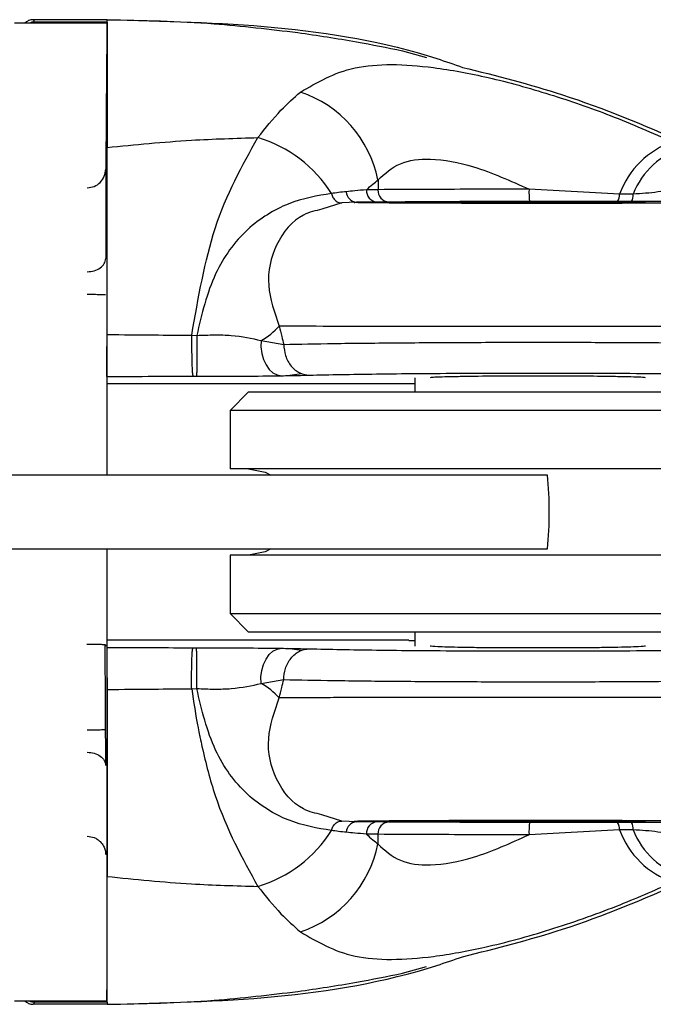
# Model space of a CAD drawing. Header units: millimetres. Extents: x 296 to 2355, y 284 to 768.
# Tile 6 of 11: x 2217 to 2227, y 317 to 333. Entities that reach past the tile are written whole.
import ezdxf

# ---------------------------------------------------------------- set-up
doc = ezdxf.new("R2010")
doc.units = ezdxf.units.MM
doc.header["$LTSCALE"] = 10

msp = doc.modelspace()

# ---------------------------------------------------------------- linework, layer by layer
at = {"color": 7, "linetype": 'Continuous', "lineweight": 25}
for p, q in [((2218.071, 333.072), (2216.571, 333.072)), ((2216.805, 333.115), (2216.796, 333.114)), ((2216.805, 333.116), (2216.797, 333.114)), ((2218.073, 333.129), (2216.873, 333.129)), ((2218.073, 333.128), (2216.875, 333.128)), ((2218.073, 333.091), (2216.892, 333.091)), ((2216.892, 333.072), (2216.892, 333.091)), ((2218.071, 333.072), (2218.071, 325.735)), ((2222.872, 332.624), (2223.262, 332.517)), ((2218.052, 330.702), (2218.052, 329.252)), ((2222.475, 330.526), (2222.475, 330.368)), ((2226.4, 330.298), (2224.929, 330.376)), ((2221.89, 330.153), (2221.562, 330.05)), ((2222.123, 330.164), (2221.89, 330.153)), ((2222.074, 330.172), (2222.344, 330.167)), ((2222.46, 330.167), (2222.343, 330.166)), ((2222.648, 330.168), (2222.46, 330.167)), ((2222.915, 330.17), (2222.648, 330.168)), ((2219.448, 328.005), (2219.531, 328.002)), ((2220.576, 327.92), (2220.943, 327.857)), ((2221.003, 327.349), (2221.232, 327.382)), ((2223.073, 327.313), (2223.073, 327.085)), ((2222.974, 327.215), (2218.071, 327.215)), ((2222.974, 327.215), (2222.974, 327.223)), ((2222.974, 327.223), (2223.073, 327.223)), ((2220.373, 327.085), (2220.073, 326.785)), ((2220.373, 327.085), (2229.773, 327.085)), ((2220.073, 326.785), (2220.073, 325.835)), ((2230.073, 326.785), (2220.073, 326.785)), ((2230.073, 325.835), (2220.073, 325.835)), ((2225.227, 325.735), (696.626, 325.735)), ((696.626, 324.535), (2225.227, 324.535)), ((2218.071, 324.535), (2218.071, 317.198)), ((2220.073, 324.435), (2220.073, 323.485)), ((2230.073, 324.435), (2220.073, 324.435)), ((2220.073, 323.485), (2220.373, 323.185)), ((2220.073, 323.485), (2230.073, 323.485)), ((2229.773, 323.185), (2220.373, 323.185)), ((2223.073, 323.185), (2223.073, 322.957)), ((2218.043, 322.983), (2218.055, 322.957)), ((2222.974, 323.055), (2218.071, 323.055)), ((2222.974, 323.055), (2222.974, 323.046)), ((2222.974, 323.046), (2223.073, 323.046)), ((2221.232, 322.887), (2221.003, 322.92)), ((2220.576, 322.35), (2220.943, 322.413)), ((2219.448, 322.264), (2219.531, 322.268)), ((2221.89, 320.117), (2221.562, 320.219)), ((2222.123, 320.106), (2221.89, 320.117)), ((2222.344, 320.103), (2222.074, 320.097)), ((2222.46, 320.103), (2222.343, 320.104)), ((2222.648, 320.101), (2222.46, 320.103)), ((2222.915, 320.1), (2222.648, 320.101)), ((2226.4, 319.972), (2224.929, 319.894)), ((2222.475, 319.743), (2222.475, 319.901)), ((2222.872, 317.646), (2223.262, 317.753)), ((2216.571, 317.198), (2218.071, 317.198)), ((2216.796, 317.156), (2216.805, 317.154)), ((2216.797, 317.156), (2216.805, 317.154)), ((2218.073, 317.141), (2216.873, 317.141)), ((2218.073, 317.142), (2216.875, 317.142)), ((2216.892, 317.198), (2216.892, 317.178)), ((2218.073, 317.178), (2216.892, 317.178))]:
    msp.add_line(p, q, dxfattribs=at)
at = {"color": 7, "linetype": 'Continuous', "lineweight": 25, "flags": 128}
for points in [[(2218.071, 332.892), (2218.06, 331.612), (2218.052, 330.702)], [(2222.475, 330.368), (2222.367, 330.367), (2222.287, 330.367)], [(2220.576, 327.92), (2220.574, 327.814), (2220.587, 327.709), (2220.615, 327.611), (2220.656, 327.523), (2220.707, 327.45), (2220.768, 327.395), (2220.835, 327.361), (2220.905, 327.348)], [(2220.373, 325.835), (2220.64, 325.781), (2220.733, 325.735)], [(2220.733, 324.535), (2220.64, 324.488), (2220.373, 324.435)], [(2220.576, 322.35), (2220.574, 322.456), (2220.587, 322.56), (2220.615, 322.659), (2220.656, 322.746), (2220.707, 322.819), (2220.768, 322.874), (2220.835, 322.909), (2220.905, 322.922)], [(2222.475, 319.901), (2222.367, 319.902), (2222.287, 319.903)]]:
    msp.add_lwpolyline(points, dxfattribs=at)
at = {"color": 7, "linetype": 'Continuous', "lineweight": 25}
for centre, radius, start, end in [((2216.875, 332.928), 0.2, 90.0229, 133.9432), ((2216.893, 332.89), 0.201, 90.1468, 115.3556), ((2220.612, 330.151), 1.9, 11.4053, 71.5025), ((2219.918, 329.174), 2.128, 32.1447, 73.4825), ((2227.72, 329.816), 1.405, 108.8209, 159.9551), ((2227.837, 329.814), 1.309, 107.338, 158.4144), ((2222.14, 330.343), 0.18, 182.1733, 264.6958), ((2222.475, 330.355), 0.189, 176.3652, 265.4238), ((2222.663, 330.356), 0.189, 176.3645, 265.423), ((2225.992, 330.326), 1.064, 177.3466, 188.1423), ((2226.219, 330.278), 0.181, 325.519, 6.2733), ((2226.418, 330.276), 0.203, 330.1512, 5.4404), ((2220.051, 328.884), 1.098, 298.5847, 318.206), ((2219.508, 325.135), 5.75, 354.0108, 5.9892), ((2220.051, 321.385), 1.098, 41.794, 61.4153), ((2222.14, 319.927), 0.18, 95.3042, 177.8267), ((2222.475, 319.915), 0.189, 94.5762, 183.6348), ((2222.663, 319.913), 0.189, 94.577, 183.6355), ((2225.992, 319.943), 1.064, 171.8577, 182.6534), ((2226.219, 319.992), 0.181, 353.7267, 34.481), ((2226.418, 319.993), 0.203, 354.5596, 29.8488), ((2219.918, 321.096), 2.128, 286.5175, 327.8553), ((2227.72, 320.454), 1.405, 200.0449, 251.1791), ((2227.837, 320.456), 1.309, 201.5856, 252.662), ((2220.612, 320.119), 1.9, 288.4975, 348.5947), ((2216.875, 317.342), 0.2, 226.0568, 269.9771), ((2216.893, 317.379), 0.201, 244.6444, 269.8532)]:
    msp.add_arc(centre, radius, start, end, dxfattribs=at)
for points, knots in [([(2216.875, 333.128), (2216.875, 333.128), (2216.874, 333.129), (2216.873, 333.129), (2216.873, 333.129)], [0, 0, 0, 0, 0.5722492, 1, 1, 1, 1]), ([(2216.892, 333.091), (2216.889, 333.102), (2216.884, 333.121), (2216.878, 333.126), (2216.875, 333.128)], [0, 0, 0, 0, 0.54285, 1, 1, 1, 1]), ([(2218.073, 333.128), (2218.073, 333.128), (2218.073, 333.129), (2218.073, 333.129), (2218.073, 333.129)], [0, 0, 0, 0, 0.56, 1, 1, 1, 1]), ([(2218.073, 333.129), (2218.653, 333.118), (2219.689, 333.098), (2220.718, 332.974), (2221.171, 332.92)], [0, 0, 0, 0, 0.559977, 1, 1, 1, 1]), ([(2218.073, 333.091), (2218.073, 333.102), (2218.073, 333.121), (2218.073, 333.126), (2218.073, 333.128)], [0, 0, 0, 0, 0.559993, 1, 1, 1, 1]), ([(2218.073, 333.128), (2219.897, 333.087), (2221.871, 333.043), (2223.71, 332.404), (2223.849, 332.355)], [0, 0, 0, 0, 0.92456, 1, 1, 1, 1]), ([(2221.171, 332.92), (2221.49, 332.873), (2222.06, 332.79), (2222.624, 332.675), (2222.872, 332.624)], [0, 0, 0, 0, 0.5599953, 1, 1, 1, 1]), ([(2221.215, 331.952), (2221.485, 332.111), (2222.034, 332.434), (2223.169, 332.404), (2224.28, 332.2), (2225.26, 331.928), (2226.285, 331.573), (2226.931, 331.292), (2227.266, 331.146)], [0, 0, 0, 0, 0.212879, 0.432396, 0.565184, 0.707205, 0.84765, 1, 1, 1, 1]), ([(2223.849, 332.355), (2224.394, 332.219), (2225.625, 331.911), (2226.793, 331.415), (2227.444, 331.139)], [0, 0, 0, 0, 0.442605, 1, 1, 1, 1]), ([(2220.523, 331.214), (2220.647, 331.369), (2220.87, 331.649), (2221.109, 331.859), (2221.215, 331.952)], [0, 0, 0, 0, 0.553747, 1, 1, 1, 1]), ([(2218.073, 331.053), (2218.529, 331.099), (2219.344, 331.18), (2220.163, 331.203), (2220.523, 331.214)], [0, 0, 0, 0, 0.560335, 1, 1, 1, 1]), ([(2219.448, 328.005), (2219.555, 328.612), (2219.777, 329.88), (2220.267, 330.756), (2220.523, 331.214)], [0, 0, 0, 0, 0.478759, 1, 1, 1, 1]), ([(2222.475, 330.526), (2222.586, 330.628), (2222.806, 330.829), (2223.352, 330.895), (2224.08, 330.758), (2224.627, 330.512), (2224.929, 330.376)], [0, 0, 0, 0, 0.216466, 0.427163, 0.683518, 1, 1, 1, 1]), ([(2217.752, 330.4), (2217.791, 330.404), (2217.869, 330.413), (2217.968, 330.483), (2218.038, 330.583), (2218.047, 330.662), (2218.052, 330.702)], [0, 0, 0, 0, 0.246838, 0.49644, 0.747767, 1, 1, 1, 1]), ([(2222.287, 330.367), (2222.321, 330.398), (2222.383, 330.454), (2222.447, 330.504), (2222.475, 330.526)], [0, 0, 0, 0, 0.557266, 1, 1, 1, 1]), ([(2221.96, 330.336), (2221.918, 330.332), (2221.84, 330.324), (2221.757, 330.312), (2221.719, 330.306)], [0, 0, 0, 0, 0.54312, 1, 1, 1, 1]), ([(2222.287, 330.367), (2222.225, 330.361), (2222.12, 330.351), (2222.006, 330.34), (2221.96, 330.336)], [0, 0, 0, 0, 0.595364, 1, 1, 1, 1]), ([(2224.929, 330.376), (2224.651, 330.375), (2224.096, 330.375), (2223.182, 330.373), (2222.743, 330.37), (2222.475, 330.368)], [0, 0, 0, 0, 0.280592, 0.56118, 1, 1, 1, 1]), ([(2227.997, 330.439), (2227.79, 330.433), (2227.466, 330.422), (2227.01, 330.319), (2226.755, 330.304), (2226.62, 330.295)], [0, 0, 0, 0, 0.452847, 0.710631, 1, 1, 1, 1]), ([(2221.719, 330.306), (2221.489, 330.269), (2221.045, 330.198), (2220.314, 329.757), (2219.766, 329.002), (2219.612, 328.347), (2219.531, 328.002)], [0, 0, 0, 0, 0.252114, 0.484327, 0.727721, 1, 1, 1, 1]), ([(2221.719, 330.306), (2221.726, 330.284), (2221.74, 330.24), (2221.782, 330.188), (2221.834, 330.155), (2221.872, 330.154), (2221.89, 330.153)], [0, 0, 0, 0, 0.241476, 0.49917, 0.757319, 1, 1, 1, 1]), ([(2222.656, 330.152), (2222.446, 330.153), (2222.028, 330.157), (2222.091, 330.162), (2222.123, 330.164)], [0, 0, 0, 0, 0.499951, 1, 1, 1, 1]), ([(2222.343, 330.166), (2222.318, 330.165), (2222.248, 330.165), (2222.172, 330.164), (2222.123, 330.164)], [0, 0, 0, 0, 0.369958, 1, 1, 1, 1]), ([(2227.373, 330.151), (2227.259, 330.15), (2226.91, 330.148), (2225.943, 330.145), (2224.717, 330.145), (2223.501, 330.147), (2222.938, 330.15), (2222.656, 330.152)], [0, 0, 0, 0, 0.108785, 0.331623, 0.554425, 0.777212, 1, 1, 1, 1]), ([(2224.938, 330.176), (2224.68, 330.175), (2224.164, 330.175), (2223.421, 330.173), (2223.087, 330.171), (2222.915, 330.17)], [0, 0, 0, 0, 0.327084, 0.65417, 1, 1, 1, 1]), ([(2223.323, 330.161), (2223.346, 330.162), (2223.383, 330.164), (2223.6, 330.166), (2223.826, 330.167), (2224.105, 330.169), (2224.512, 330.17), (2225.073, 330.17), (2225.633, 330.17), (2226.04, 330.169), (2226.319, 330.167), (2226.545, 330.166), (2226.763, 330.164), (2226.799, 330.162), (2226.823, 330.161)], [0, 0, 0, 0, 0.1197272, 0.1850245, 0.2500166, 0.314807, 0.3802744, 0.5, 0.6197257, 0.6850784, 0.749984, 0.8148621, 0.8802728, 1, 1, 1, 1]), ([(2226.823, 330.161), (2226.799, 330.16), (2226.763, 330.158), (2226.545, 330.156), (2226.319, 330.154), (2226.04, 330.153), (2225.633, 330.152), (2225.073, 330.152), (2224.512, 330.152), (2224.105, 330.153), (2223.826, 330.154), (2223.6, 330.156), (2223.383, 330.158), (2223.346, 330.16), (2223.323, 330.161)], [0, 0, 0, 0, 0.119727, 0.185024, 0.250017, 0.314807, 0.380274, 0.5, 0.619726, 0.685078, 0.749984, 0.814862, 0.880273, 1, 1, 1, 1]), ([(2226.369, 330.175), (2226.154, 330.175), (2225.681, 330.176), (2225.201, 330.176), (2224.938, 330.176)], [0, 0, 0, 0, 0.4528142, 1, 1, 1, 1]), ([(2226.594, 330.175), (2226.553, 330.175), (2226.477, 330.175), (2226.403, 330.175), (2226.369, 330.175)], [0, 0, 0, 0, 0.549902, 1, 1, 1, 1]), ([(2226.62, 330.295), (2226.58, 330.296), (2226.506, 330.296), (2226.433, 330.297), (2226.4, 330.298)], [0, 0, 0, 0, 0.549408, 1, 1, 1, 1]), ([(2228.194, 330.173), (2227.845, 330.173), (2227.304, 330.174), (2226.78, 330.174), (2226.594, 330.175)], [0, 0, 0, 0, 0.64585, 1, 1, 1, 1]), ([(2221.562, 330.05), (2221.461, 330.027), (2221.16, 329.959), (2220.792, 329.519), (2220.633, 328.841), (2220.793, 328.375), (2220.869, 328.152)], [0, 0, 0, 0, 0.157905, 0.466954, 0.74581, 1, 1, 1, 1]), ([(2217.75, 328.67), (2217.788, 328.67), (2217.846, 328.67), (2217.915, 328.669), (2217.963, 328.669), (2218.002, 328.669), (2218.039, 328.669), (2218.046, 328.669), (2218.05, 328.669)], [0, 0, 0, 0, 0.239544, 0.368415, 0.499996, 0.631577, 0.76045, 1, 1, 1, 1]), ([(2229.043, 328.151), (2228.763, 328.15), (2228.212, 328.148), (2227.147, 328.147), (2226.021, 328.145), (2224.876, 328.145), (2223.745, 328.146), (2222.656, 328.147), (2221.634, 328.149), (2221.128, 328.151), (2220.869, 328.152)], [0, 0, 0, 0, 0.131764, 0.259021, 0.381768, 0.500002, 0.615878, 0.737838, 0.865881, 1, 1, 1, 1]), ([(2220.869, 328.152), (2220.883, 328.097), (2220.908, 327.999), (2220.932, 327.9), (2220.943, 327.857)], [0, 0, 0, 0, 0.566301, 1, 1, 1, 1]), ([(2218.067, 327.337), (2218.067, 327.34), (2218.068, 327.347), (2218.069, 327.391), (2218.07, 327.459), (2218.071, 327.551), (2218.072, 327.66), (2218.072, 327.779), (2218.073, 327.902), (2218.073, 327.978), (2218.073, 328.017)], [0, 0, 0, 0, 0.121564, 0.243615, 0.36907, 0.495865, 0.622878, 0.750228, 0.875194, 1, 1, 1, 1]), ([(2218.073, 328.017), (2218.325, 328.014), (2218.783, 328.01), (2219.242, 328.007), (2219.448, 328.005)], [0, 0, 0, 0, 0.550285, 1, 1, 1, 1]), ([(2219.448, 328.005), (2219.447, 327.971), (2219.447, 327.9), (2219.447, 327.783), (2219.448, 327.663), (2219.451, 327.55), (2219.454, 327.456), (2219.459, 327.388), (2219.464, 327.347), (2219.467, 327.341), (2219.469, 327.338)], [0, 0, 0, 0, 0.112628, 0.235228, 0.365509, 0.500001, 0.634492, 0.764773, 0.887372, 1, 1, 1, 1]), ([(2219.531, 328.002), (2219.531, 327.968), (2219.531, 327.897), (2219.531, 327.781), (2219.531, 327.662), (2219.53, 327.55), (2219.53, 327.455), (2219.529, 327.388), (2219.528, 327.347), (2219.527, 327.341), (2219.527, 327.338)], [0, 0, 0, 0, 0.112275, 0.234513, 0.364489, 0.498802, 0.6333, 0.763798, 0.88681, 1, 1, 1, 1]), ([(2219.531, 328.002), (2219.627, 328.006), (2219.818, 328.014), (2220.197, 328.003), (2220.423, 327.953), (2220.576, 327.92)], [0, 0, 0, 0, 0.243738, 0.487719, 1, 1, 1, 1]), ([(2220.943, 327.857), (2221.202, 327.862), (2221.71, 327.872), (2222.718, 327.882), (2223.792, 327.889), (2224.904, 327.892), (2226.026, 327.89), (2227.128, 327.885), (2228.174, 327.875), (2228.721, 327.866), (2229, 327.861)], [0, 0, 0, 0, 0.133121, 0.26083, 0.383124, 0.500002, 0.618123, 0.74083, 0.868123, 1, 1, 1, 1]), ([(2220.943, 327.857), (2220.949, 327.794), (2220.958, 327.698), (2221.01, 327.582), (2221.063, 327.503), (2221.129, 327.438), (2221.224, 327.375), (2221.304, 327.364), (2221.356, 327.357)], [0, 0, 0, 0, 0.239591, 0.368445, 0.499997, 0.631549, 0.760405, 1, 1, 1, 1]), ([(2218.067, 327.337), (2218.324, 327.337), (2218.791, 327.338), (2219.258, 327.338), (2219.469, 327.338)], [0, 0, 0, 0, 0.549964, 1, 1, 1, 1]), ([(2219.469, 327.338), (2219.48, 327.338), (2219.499, 327.338), (2219.518, 327.338), (2219.527, 327.338)], [0, 0, 0, 0, 0.559554, 1, 1, 1, 1]), ([(2219.527, 327.338), (2219.657, 327.338), (2219.917, 327.339), (2220.407, 327.341), (2220.708, 327.345), (2220.905, 327.348)], [0, 0, 0, 0, 0.256476, 0.513861, 1, 1, 1, 1]), ([(2220.905, 327.348), (2220.996, 327.349), (2221.161, 327.352), (2221.295, 327.355), (2221.356, 327.357)], [0, 0, 0, 0, 0.545107, 1, 1, 1, 1]), ([(2221.356, 327.357), (2221.695, 327.364), (2222.375, 327.378), (2223.846, 327.39), (2225.517, 327.393), (2227.283, 327.384), (2228.166, 327.369), (2228.607, 327.361)], [0, 0, 0, 0, 0.186603, 0.373552, 0.56049, 0.780373, 1, 1, 1, 1]), ([(2226.823, 327.313), (2226.813, 327.315), (2226.793, 327.32), (2226.646, 327.326), (2226.438, 327.331), (2226.111, 327.337), (2225.65, 327.341), (2225.073, 327.344), (2224.496, 327.341), (2224.034, 327.337), (2223.708, 327.331), (2223.499, 327.326), (2223.352, 327.32), (2223.333, 327.315), (2223.323, 327.313)], [0, 0, 0, 0, 0.07751, 0.150765, 0.219762, 0.284499, 0.400693, 0.5, 0.599296, 0.715486, 0.780224, 0.849224, 0.922484, 1, 1, 1, 1]), ([(2217.743, 322.988), (2217.782, 322.988), (2217.861, 322.988), (2217.96, 322.987), (2218.029, 322.985), (2218.039, 322.984), (2218.043, 322.983)], [0, 0, 0, 0, 0.249198, 0.499877, 0.750615, 1, 1, 1, 1]), ([(2218.05, 321.601), (2218.049, 321.856), (2218.046, 322.317), (2218.044, 322.777), (2218.043, 322.983)], [0, 0, 0, 0, 0.553533, 1, 1, 1, 1]), ([(2226.823, 322.957), (2226.799, 322.953), (2226.763, 322.947), (2226.545, 322.94), (2226.319, 322.935), (2226.04, 322.931), (2225.633, 322.928), (2225.073, 322.926), (2224.512, 322.928), (2224.105, 322.931), (2223.826, 322.935), (2223.6, 322.94), (2223.383, 322.947), (2223.346, 322.953), (2223.323, 322.957)], [0, 0, 0, 0, 0.119735, 0.185148, 0.250027, 0.314932, 0.380282, 0.5, 0.619718, 0.685183, 0.749972, 0.814965, 0.880265, 1, 1, 1, 1]), ([(2218.067, 322.933), (2218.324, 322.932), (2218.791, 322.932), (2219.258, 322.932), (2219.469, 322.931)], [0, 0, 0, 0, 0.549964, 1, 1, 1, 1]), ([(2218.067, 322.933), (2218.067, 322.929), (2218.068, 322.923), (2218.069, 322.878), (2218.07, 322.81), (2218.071, 322.718), (2218.072, 322.609), (2218.072, 322.49), (2218.073, 322.368), (2218.073, 322.291), (2218.073, 322.253)], [0, 0, 0, 0, 0.121564, 0.243615, 0.36907, 0.495865, 0.622878, 0.750228, 0.875194, 1, 1, 1, 1]), ([(2219.448, 322.264), (2219.447, 322.299), (2219.447, 322.37), (2219.447, 322.488), (2219.448, 322.608), (2219.451, 322.721), (2219.455, 322.815), (2219.459, 322.882), (2219.464, 322.923), (2219.467, 322.929), (2219.469, 322.931)], [0, 0, 0, 0, 0.1133344, 0.2365299, 0.3672136, 0.5018469, 0.6361938, 0.7660709, 0.8880749, 1, 1, 1, 1]), ([(2219.469, 322.931), (2219.48, 322.931), (2219.499, 322.931), (2219.518, 322.931), (2219.527, 322.931)], [0, 0, 0, 0, 0.559554, 1, 1, 1, 1]), ([(2219.527, 322.931), (2219.657, 322.931), (2219.917, 322.931), (2220.407, 322.928), (2220.708, 322.924), (2220.905, 322.922)], [0, 0, 0, 0, 0.256476, 0.513861, 1, 1, 1, 1]), ([(2219.531, 322.268), (2219.531, 322.302), (2219.531, 322.374), (2219.531, 322.49), (2219.531, 322.609), (2219.53, 322.721), (2219.53, 322.815), (2219.529, 322.882), (2219.528, 322.923), (2219.527, 322.929), (2219.527, 322.931)], [0, 0, 0, 0, 0.112941, 0.235742, 0.366098, 0.500545, 0.634908, 0.765026, 0.887476, 1, 1, 1, 1]), ([(2220.905, 322.922), (2220.996, 322.92), (2221.161, 322.917), (2221.295, 322.914), (2221.356, 322.913)], [0, 0, 0, 0, 0.545107, 1, 1, 1, 1]), ([(2220.943, 322.413), (2220.948, 322.474), (2220.957, 322.568), (2221.007, 322.683), (2221.06, 322.763), (2221.125, 322.829), (2221.222, 322.894), (2221.303, 322.905), (2221.356, 322.913)], [0, 0, 0, 0, 0.234194, 0.361442, 0.492412, 0.624489, 0.754923, 1, 1, 1, 1]), ([(2221.356, 322.913), (2221.695, 322.906), (2222.375, 322.891), (2223.846, 322.88), (2225.517, 322.877), (2227.283, 322.885), (2228.166, 322.901), (2228.607, 322.908)], [0, 0, 0, 0, 0.186603, 0.373552, 0.56049, 0.780373, 1, 1, 1, 1]), ([(2219.531, 322.268), (2219.627, 322.264), (2219.818, 322.256), (2220.197, 322.267), (2220.423, 322.316), (2220.576, 322.35)], [0, 0, 0, 0, 0.243738, 0.487719, 1, 1, 1, 1]), ([(2220.869, 322.117), (2220.883, 322.173), (2220.908, 322.27), (2220.932, 322.37), (2220.943, 322.413)], [0, 0, 0, 0, 0.566301, 1, 1, 1, 1]), ([(2220.943, 322.413), (2221.202, 322.408), (2221.71, 322.398), (2222.718, 322.387), (2223.792, 322.38), (2224.904, 322.378), (2226.026, 322.379), (2227.128, 322.385), (2228.174, 322.394), (2228.721, 322.404), (2229, 322.408)], [0, 0, 0, 0, 0.133121, 0.26083, 0.383124, 0.500002, 0.618123, 0.74083, 0.868123, 1, 1, 1, 1]), ([(2218.073, 322.253), (2218.325, 322.255), (2218.783, 322.259), (2219.242, 322.263), (2219.448, 322.264)], [0, 0, 0, 0, 0.550285, 1, 1, 1, 1]), ([(2219.448, 322.264), (2219.48, 322.05), (2219.519, 321.794), (2219.569, 321.543), (2219.579, 321.497), (2219.58, 321.492), (2219.58, 321.491), (2219.58, 321.491), (2219.58, 321.49), (2219.582, 321.483), (2219.593, 321.428), (2219.665, 321.097), (2219.905, 320.171), (2220.27, 319.513), (2220.523, 319.056)], [0, 0, 0, 0, 0.16742, 0.200994, 0.204144, 0.204932, 0.205109, 0.205121, 0.2052, 0.205839, 0.210923, 0.250293, 0.479491, 1, 1, 1, 1]), ([(2221.719, 319.964), (2221.489, 320.001), (2221.045, 320.072), (2220.314, 320.513), (2219.766, 321.268), (2219.612, 321.922), (2219.531, 322.268)], [0, 0, 0, 0, 0.252114, 0.484327, 0.727721, 1, 1, 1, 1]), ([(2221.562, 320.219), (2221.461, 320.242), (2221.16, 320.311), (2220.792, 320.751), (2220.633, 321.428), (2220.793, 321.895), (2220.869, 322.117)], [0, 0, 0, 0, 0.157905, 0.466954, 0.74581, 1, 1, 1, 1]), ([(2229.043, 322.118), (2228.763, 322.119), (2228.212, 322.121), (2227.147, 322.123), (2226.021, 322.124), (2224.876, 322.124), (2223.745, 322.124), (2222.656, 322.122), (2221.634, 322.12), (2221.128, 322.118), (2220.869, 322.117)], [0, 0, 0, 0, 0.131764, 0.259021, 0.381768, 0.500002, 0.615878, 0.737838, 0.865881, 1, 1, 1, 1]), ([(2217.75, 321.599), (2217.788, 321.599), (2217.846, 321.6), (2217.915, 321.6), (2217.963, 321.6), (2218.002, 321.601), (2218.039, 321.601), (2218.046, 321.601), (2218.05, 321.601)], [0, 0, 0, 0, 0.239548, 0.368419, 0.5, 0.631581, 0.760452, 1, 1, 1, 1]), ([(2218.052, 321.018), (2218.052, 321.057), (2218.052, 321.137), (2218.052, 321.282), (2218.051, 321.438), (2218.05, 321.547), (2218.05, 321.601)], [0, 0, 0, 0, 0.249337, 0.499875, 0.750899, 1, 1, 1, 1]), ([(2221.719, 319.964), (2221.726, 319.985), (2221.74, 320.03), (2221.782, 320.082), (2221.834, 320.115), (2221.872, 320.116), (2221.89, 320.117)], [0, 0, 0, 0, 0.242057, 0.5, 0.757943, 1, 1, 1, 1]), ([(2222.656, 320.118), (2222.446, 320.116), (2222.028, 320.112), (2222.091, 320.108), (2222.123, 320.106)], [0, 0, 0, 0, 0.499951, 1, 1, 1, 1]), ([(2222.343, 320.104), (2222.318, 320.104), (2222.248, 320.105), (2222.172, 320.105), (2222.123, 320.106)], [0, 0, 0, 0, 0.369958, 1, 1, 1, 1]), ([(2227.373, 320.118), (2227.259, 320.119), (2226.91, 320.122), (2225.943, 320.124), (2224.717, 320.125), (2223.501, 320.123), (2222.938, 320.12), (2222.656, 320.118)], [0, 0, 0, 0, 0.108785, 0.331623, 0.554425, 0.777212, 1, 1, 1, 1]), ([(2224.938, 320.094), (2224.68, 320.094), (2224.164, 320.095), (2223.421, 320.096), (2223.087, 320.099), (2222.915, 320.1)], [0, 0, 0, 0, 0.327084, 0.65417, 1, 1, 1, 1]), ([(2226.823, 320.109), (2226.796, 320.11), (2226.744, 320.112), (2226.339, 320.114), (2225.761, 320.116), (2225.073, 320.116), (2224.385, 320.116), (2223.806, 320.114), (2223.402, 320.112), (2223.349, 320.11), (2223.323, 320.109)], [0, 0, 0, 0, 0.125001, 0.250001, 0.375001, 0.5, 0.624999, 0.749999, 0.874999, 1, 1, 1, 1]), ([(2223.323, 320.109), (2223.349, 320.107), (2223.402, 320.105), (2223.806, 320.103), (2224.385, 320.102), (2225.073, 320.101), (2225.761, 320.102), (2226.339, 320.103), (2226.744, 320.105), (2226.796, 320.107), (2226.823, 320.109)], [0, 0, 0, 0, 0.125001, 0.250001, 0.375001, 0.5, 0.624999, 0.749999, 0.874999, 1, 1, 1, 1]), ([(2226.369, 320.095), (2226.154, 320.094), (2225.681, 320.094), (2225.201, 320.094), (2224.938, 320.094)], [0, 0, 0, 0, 0.4528142, 1, 1, 1, 1]), ([(2226.594, 320.095), (2226.553, 320.095), (2226.477, 320.095), (2226.403, 320.095), (2226.369, 320.095)], [0, 0, 0, 0, 0.549902, 1, 1, 1, 1]), ([(2228.194, 320.097), (2227.845, 320.097), (2227.304, 320.096), (2226.78, 320.095), (2226.594, 320.095)], [0, 0, 0, 0, 0.64585, 1, 1, 1, 1]), ([(2221.96, 319.934), (2221.918, 319.938), (2221.84, 319.945), (2221.757, 319.958), (2221.719, 319.964)], [0, 0, 0, 0, 0.54312, 1, 1, 1, 1]), ([(2222.287, 319.903), (2222.225, 319.909), (2222.12, 319.919), (2222.006, 319.929), (2221.96, 319.934)], [0, 0, 0, 0, 0.595364, 1, 1, 1, 1]), ([(2226.62, 319.974), (2226.58, 319.974), (2226.506, 319.973), (2226.433, 319.972), (2226.4, 319.972)], [0, 0, 0, 0, 0.549408, 1, 1, 1, 1]), ([(2227.997, 319.83), (2227.79, 319.837), (2227.466, 319.847), (2227.01, 319.95), (2226.755, 319.966), (2226.62, 319.974)], [0, 0, 0, 0, 0.452847, 0.710631, 1, 1, 1, 1]), ([(2217.752, 319.87), (2217.79, 319.866), (2217.847, 319.86), (2217.917, 319.822), (2217.972, 319.777), (2218.016, 319.717), (2218.046, 319.643), (2218.05, 319.594), (2218.052, 319.568)], [0, 0, 0, 0, 0.238253, 0.364869, 0.496275, 0.691675, 0.831802, 1, 1, 1, 1]), ([(2222.287, 319.903), (2222.321, 319.872), (2222.383, 319.816), (2222.447, 319.766), (2222.475, 319.743)], [0, 0, 0, 0, 0.557266, 1, 1, 1, 1]), ([(2224.929, 319.894), (2224.651, 319.894), (2224.096, 319.894), (2223.182, 319.897), (2222.743, 319.9), (2222.475, 319.901)], [0, 0, 0, 0, 0.280592, 0.56118, 1, 1, 1, 1]), ([(2222.475, 319.743), (2222.586, 319.642), (2222.806, 319.441), (2223.352, 319.374), (2224.08, 319.512), (2224.627, 319.758), (2224.929, 319.894)], [0, 0, 0, 0, 0.216466, 0.427163, 0.683518, 1, 1, 1, 1]), ([(2218.073, 319.217), (2218.529, 319.171), (2219.344, 319.089), (2220.163, 319.066), (2220.523, 319.056)], [0, 0, 0, 0, 0.560335, 1, 1, 1, 1]), ([(2221.215, 318.317), (2221.485, 318.158), (2222.034, 317.835), (2223.154, 317.866), (2224.261, 318.065), (2225.277, 318.344), (2226.321, 318.71), (2226.964, 318.991), (2227.266, 319.124)], [0, 0, 0, 0, 0.212882, 0.432404, 0.55751, 0.707209, 0.862394, 1, 1, 1, 1]), ([(2223.849, 317.914), (2224.394, 318.05), (2225.625, 318.358), (2226.793, 318.854), (2227.444, 319.131)], [0, 0, 0, 0, 0.442605, 1, 1, 1, 1]), ([(2220.523, 319.056), (2220.647, 318.901), (2220.87, 318.62), (2221.109, 318.411), (2221.215, 318.317)], [0, 0, 0, 0, 0.553747, 1, 1, 1, 1]), ([(2218.073, 317.142), (2219.897, 317.182), (2221.871, 317.227), (2223.71, 317.866), (2223.849, 317.914)], [0, 0, 0, 0, 0.92456, 1, 1, 1, 1]), ([(2221.171, 317.35), (2221.49, 317.397), (2222.06, 317.48), (2222.624, 317.595), (2222.872, 317.646)], [0, 0, 0, 0, 0.5599953, 1, 1, 1, 1]), ([(2218.073, 317.141), (2218.653, 317.152), (2219.689, 317.172), (2220.718, 317.295), (2221.171, 317.35)], [0, 0, 0, 0, 0.559977, 1, 1, 1, 1]), ([(2216.875, 317.142), (2216.875, 317.141), (2216.874, 317.141), (2216.873, 317.141), (2216.873, 317.141)], [0, 0, 0, 0, 0.5722492, 1, 1, 1, 1]), ([(2216.892, 317.178), (2216.889, 317.168), (2216.884, 317.149), (2216.878, 317.144), (2216.875, 317.142)], [0, 0, 0, 0, 0.54285, 1, 1, 1, 1]), ([(2218.073, 317.178), (2218.073, 317.168), (2218.073, 317.149), (2218.073, 317.144), (2218.073, 317.142)], [0, 0, 0, 0, 0.559993, 1, 1, 1, 1]), ([(2218.073, 317.142), (2218.073, 317.141), (2218.073, 317.141), (2218.073, 317.141), (2218.073, 317.141)], [0, 0, 0, 0, 0.56, 1, 1, 1, 1])]:
    msp.add_open_spline(points, degree=3, knots=knots, dxfattribs=at)
for points in [[(2218.073, 333.091), (2218.072, 333.086), (2218.072, 333.076), (2218.072, 333.029), (2218.071, 332.966), (2218.071, 332.917), (2218.071, 332.892)], [(2218.073, 333.091), (2218.073, 332.938), (2218.073, 332.63), (2218.073, 331.579), (2218.073, 331.053)], [(2218.073, 328.017), (2218.073, 328.584), (2218.073, 329.717), (2218.073, 330.608), (2218.073, 331.053)], [(2217.752, 329.035), (2217.791, 329.038), (2217.869, 329.045), (2217.968, 329.095), (2218.038, 329.166), (2218.047, 329.223), (2218.052, 329.252)], [(2218.073, 322.253), (2218.073, 321.686), (2218.073, 320.552), (2218.073, 319.662), (2218.073, 319.217)], [(2217.752, 321.235), (2217.791, 321.231), (2217.869, 321.225), (2217.968, 321.175), (2218.038, 321.103), (2218.047, 321.046), (2218.052, 321.018)], [(2218.073, 317.178), (2218.073, 317.332), (2218.073, 317.639), (2218.073, 318.691), (2218.073, 319.217)], [(2218.073, 317.178), (2218.072, 317.183), (2218.072, 317.193), (2218.072, 317.24), (2218.071, 317.303), (2218.071, 317.353), (2218.071, 317.377)]]:
    msp.add_open_spline(points, degree=3, dxfattribs=at)

doc.saveas('drawing.dxf')
